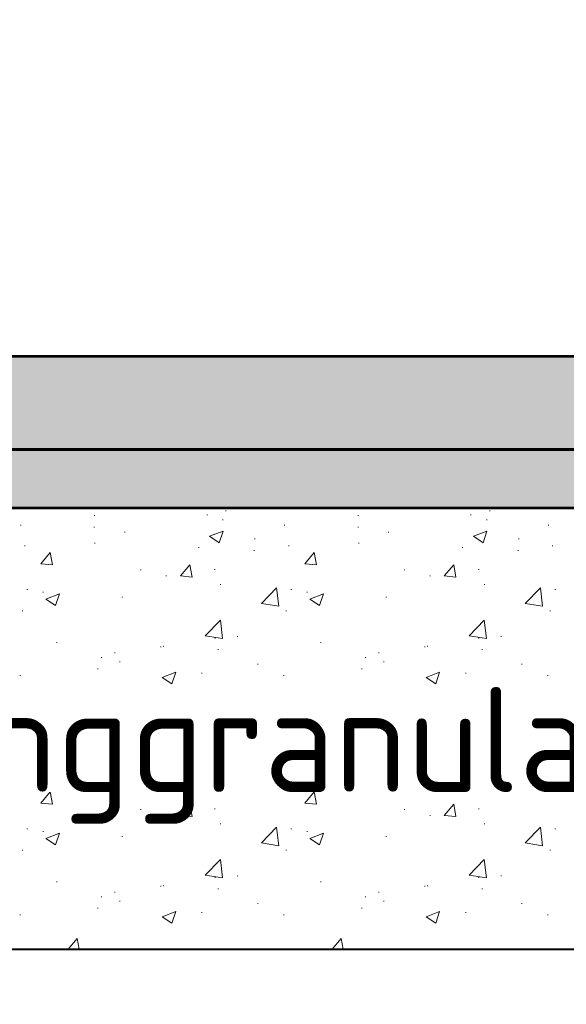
# Model space of a CAD drawing. Header units: metres. Extents: x 162359 to 162848, y 502589 to 502892.
# Tile 37 of 49: x 162842.519 to 162842.987, y 502692.028 to 502692.872. Entities that reach past the tile are written whole.
import ezdxf

# ---------------------------------------------------------------- set-up
doc = ezdxf.new("R2010")
doc.units = ezdxf.units.M
for name, color, linetype, lineweight in [('N-WE-GW-GROND_ZAND_CUNETZAND-GD', 7, 'Continuous', 53), ('N-WE-GW-GROND_ZAND_STRAATLAAG_BREKERZAND-AD', 7, 'Continuous', 13), ('N-WE-VH-VERHARDING-GD', 8, 'Continuous', 53), ('N-WE-VH-VERHARDING_FUNDERING-AD', 7, 'Continuous', 13), ('N-WE-VH-VERHARDING_FUNDERING-GD', 7, 'Continuous', 40), ('X-XX-AL-DETAIL1-GD', 7, 'Continuous', 25), ('X-XX-AL-M', 7, 'Continuous', 18), ('X-XX-AL-T18', 10, 'Continuous', 18)]:
    doc.layers.add(name, color=color, linetype=linetype, lineweight=lineweight)
doc.styles.add('NLCS-ISO-M50-T18', font='NLCS-ISO.ttf', dxfattribs={"height": 0.09})
doc.styles.add('NLCS-ISO-T18', font='NLCS-ISO.ttf', dxfattribs={"height": 0.0018})
doc.dimstyles.new('NLCS-M50-T18-PIJL_L2_H2', dxfattribs={"dimscale": 0.05, "dimtxt": 2.5, "dimasz": 1.8, "dimexe": 2, "dimexo": 2, "dimgap": 0.7, "dimtad": 1, "dimzin": 0, "dimdsep": 46, "dimtxsty": 'NLCS-ISO-M50-T18', "dimcen": 0, "dimdle": 2, "dimclrd": 256, "dimclre": 256, "dimclrt": 10, "dimazin": 0, "dimtfac": 1, "dimtdec": 3, "dimtofl": 0, "dimtmove": 0, "dimatfit": 3, "dimfxl": 2, "dimfxlon": 1, "dimtfillclr": 256, "dimtolj": 1, "dimtzin": 0, "dimlwd": -1, "dimlwe": -1, "dimarcsym": 0})

# ---------------------------------------------------------------- blocks, each defined once
blk = doc.blocks.new('*D420')
at = {"layer": 'X-XX-AL-M', "transparency": 16777216}
for p, q in [((162842.19783, 502691.79841), (162842.19783, 502691.59841)), ((162843.19783, 502691.79841), (162843.19783, 502691.59841)), ((162842.28783, 502691.69841), (162843.10783, 502691.69841))]:
    blk.add_line(p, q, dxfattribs=at)
for points in [[(162842.28783, 502691.71341), (162842.28783, 502691.68341), (162842.19783, 502691.69841)], [(162843.10783, 502691.71341), (162843.10783, 502691.68341), (162843.19783, 502691.69841)]]:
    blk.add_solid(points, dxfattribs=at)
at = {"layer": 'X-XX-AL-M', "color": 10, "transparency": 16777216, "insert": (162842.69783, 502691.77841), "char_height": 0.09, "attachment_point": 5, "style": 'NLCS-ISO-M50-T18'}
blk.add_mtext('\\A1;\\C7;variabel', dxfattribs=at)
blk = doc.blocks.new('*D421')
at = {"layer": 'X-XX-AL-M', "transparency": 16777216}
for p, q in [((162842.19783, 502692.8791), (162842.19783, 502693.0791)), ((162843.19783, 502692.8791), (162843.19783, 502693.0791)), ((162842.28783, 502692.9791), (162843.10783, 502692.9791))]:
    blk.add_line(p, q, dxfattribs=at)
for points in [[(162842.28783, 502692.9941), (162842.28783, 502692.9641), (162842.19783, 502692.9791)], [(162843.10783, 502692.9941), (162843.10783, 502692.9641), (162843.19783, 502692.9791)]]:
    blk.add_solid(points, dxfattribs=at)
at = {"layer": 'X-XX-AL-M', "color": 10, "transparency": 16777216, "insert": (162842.69783, 502693.0726), "char_height": 0.09, "attachment_point": 5, "style": 'NLCS-ISO-M50-T18'}
blk.add_mtext('\\A1;{\\C7;plateau}', dxfattribs=at)

msp = doc.modelspace()

# ---------------------------------------------------------------- hatches: boundary and pattern name
at = {"layer": 'N-WE-GW-GROND_ZAND_STRAATLAAG_BREKERZAND-AD', "ltscale": 35}
h = msp.add_hatch(dxfattribs=at)
h.set_pattern_fill('AGW-GROND_ZAND_FUNDERINGSZAND', color=256, scale=0.001, angle=-42.50804, style=0, pattern_type=2)
h.set_pattern_definition([(90, (162844.419682, 502692.800399), (0.01200375, -0.0125005), [2.5e-07, -0.01250025]), (90, (162844.420786, 502692.802312), (0.01200375, -0.0125005), [2.5e-07, -0.01250025]), (90, (162844.427384, 502692.801112), (0.01200375, -0.0125005), [2.5e-07, -0.01250025]), (90, (162844.426676, 502692.805002), (0.01200375, -0.0125005), [2.5e-07, -0.01250025]), (90, (162844.424553, 502692.805911), (0.01200375, -0.0125005), [2.5e-07, -0.01250025]), (90, (162844.423391, 502692.805911), (0.01200375, -0.0125005), [2.5e-07, -0.01250025]), (90, (162844.422683, 502692.807224), (0.01200375, -0.0125005), [2.5e-07, -0.01250025]), (90, (162844.422683, 502692.80783), (0.01200375, -0.0125005), [2.5e-07, -0.01250025]), (90, (162844.424351, 502692.808689), (0.01200375, -0.0125005), [2.5e-07, -0.01250025]), (90, (162844.425463, 502692.809447), (0.01200375, -0.0125005), [2.5e-07, -0.01250025]), (90, (162844.426272, 502692.80879), (0.01200375, -0.0125005), [2.5e-07, -0.01250025]), (90, (162844.42516, 502692.805153), (0.01200375, -0.0125005), [2.5e-07, -0.01250025]), (90, (162844.422936, 502692.803234), (0.01200375, -0.0125005), [2.5e-07, -0.01250025]), (90, (162844.422936, 502692.802476), (0.01200375, -0.0125005), [2.5e-07, -0.01250025]), (90, (162844.423644, 502692.800961), (0.01200375, -0.0125005), [2.5e-07, -0.01250025]), (90, (162844.42521, 502692.801769), (0.01200375, -0.0125005), [2.5e-07, -0.01250025]), (90, (162844.425868, 502692.800001), (0.01200375, -0.0125005), [2.5e-07, -0.01250025]), (90, (162844.427754, 502692.800001), (0.01200375, -0.0125005), [2.5e-07, -0.01250025]), (90, (162844.428395, 502692.802123), (0.01200375, -0.0125005), [2.5e-07, -0.01250025]), (90, (162844.428395, 502692.804339), (0.01200375, -0.0125005), [2.5e-07, -0.01250025]), (90, (162844.427535, 502692.807022), (0.01200375, -0.0125005), [2.5e-07, -0.01250025]), (90, (162844.428395, 502692.807679), (0.01200375, -0.0125005), [2.5e-07, -0.01250025]), (90, (162844.429254, 502692.808588), (0.01200375, -0.0125005), [2.5e-07, -0.01250025]), (90, (162844.42799, 502692.810356), (0.01200375, -0.0125005), [2.5e-07, -0.01250025]), (90, (162844.424907, 502692.806669), (0.01200375, -0.0125005), [2.5e-07, -0.01250025]), (90, (162844.424907, 502692.80384), (0.01200375, -0.0125005), [2.5e-07, -0.01250025]), (90, (162844.426626, 502692.803082), (0.01200375, -0.0125005), [2.5e-07, -0.01250025]), (90, (162844.429254, 502692.800607), (0.01200375, -0.0125005), [2.5e-07, -0.01250025]), (90, (162844.429254, 502692.802931), (0.01200375, -0.0125005), [2.5e-07, -0.01250025]), (90, (162844.430366, 502692.806762), (0.01200375, -0.0125005), [2.5e-07, -0.01250025]), (90, (162844.430366, 502692.809887), (0.01200375, -0.0125005), [2.5e-07, -0.01250025]), (90, (162844.420156, 502692.809887), (0.01200375, -0.0125005), [2.5e-07, -0.01250025]), (90, (162844.419246, 502692.806719), (0.01200375, -0.0125005), [2.5e-07, -0.01250025]), (90, (162844.420004, 502692.80485), (0.01200375, -0.0125005), [2.5e-07, -0.01250025]), (90, (162844.418791, 502692.803688), (0.01200375, -0.0125005), [2.5e-07, -0.01250025]), (90, (162844.42147, 502692.800708), (0.01200375, -0.0125005), [2.5e-07, -0.01250025]), (90, (162844.420991, 502692.79895), (0.01200375, -0.0125005), [2.5e-07, -0.01250025]), (90, (162844.418575, 502692.799314), (0.01200375, -0.0125005), [2.5e-07, -0.01250025]), (90, (162844.421319, 502692.809898), (0.01200375, -0.0125005), [2.5e-07, -0.01250025]), (90, (162844.42441, 502692.809898), (0.01200375, -0.0125005), [2.5e-07, -0.01250025]), (90, (162844.425565, 502692.810909), (0.01200375, -0.0125005), [2.5e-07, -0.01250025]), (90, (162844.420944, 502692.805771), (0.01200375, -0.0125005), [2.5e-07, -0.01250025]), (90, (162844.422157, 502692.804327), (0.01200375, -0.0125005), [2.5e-07, -0.01250025]), (90, (162844.42051, 502692.803721), (0.01200375, -0.0125005), [2.5e-07, -0.01250025]), (90, (162844.428511, 502692.805713), (0.01200375, -0.0125005), [2.5e-07, -0.01250025]), (90, (162844.429724, 502692.804558), (0.01200375, -0.0125005), [2.5e-07, -0.01250025]), (90, (162844.427211, 502692.803952), (0.01200375, -0.0125005), [2.5e-07, -0.01250025]), (90, (162844.427211, 502692.80883), (0.01200375, -0.0125005), [2.5e-07, -0.01250025]), (90, (162844.425796, 502692.806088), (0.01200375, -0.0125005), [2.5e-07, -0.01250025]), (90, (162844.430042, 502692.799738), (0.01200375, -0.0125005), [2.5e-07, -0.01250025]), (90, (162844.430366, 502692.79895), (0.01200375, -0.0125005), [2.5e-07, -0.01250025]), (90, (162844.428803, 502692.81145), (0.01200375, -0.0125005), [2.5e-07, -0.01250025]), (90, (162844.422553, 502692.81145), (0.01200375, -0.0125005), [2.5e-07, -0.01250025]), (90, (162844.421233, 502692.799623), (0.01200375, -0.0125005), [2.5e-07, -0.01250025]), (90, (162844.418633, 502692.810504), (0.01200375, -0.0125005), [2.5e-07, -0.01250025]), (90, (162844.428944, 502692.810014), (0.01200375, -0.0125005), [2.5e-07, -0.01250025]), (90, (162844.420944, 502692.807705), (0.01200375, -0.0125005), [2.5e-07, -0.01250025]), (90, (162844.41976, 502692.809234), (0.01200375, -0.0125005), [2.5e-07, -0.01250025]), (90, (162844.42363, 502692.804818), (0.01200375, -0.0125005), [2.5e-07, -0.01250025]), (90, (162844.423052, 502692.799882), (0.01200375, -0.0125005), [2.5e-07, -0.01250025]), (90, (162844.429897, 502692.801816), (0.01200375, -0.0125005), [2.5e-07, -0.01250025]), (90, (162844.428713, 502692.80349), (0.01200375, -0.0125005), [2.5e-07, -0.01250025]), (90, (162844.429088, 502692.80681), (0.01200375, -0.0125005), [2.5e-07, -0.01250025]), (90, (162844.429753, 502692.808109), (0.01200375, -0.0125005), [2.5e-07, -0.01250025]), (90, (162844.425392, 502692.808109), (0.01200375, -0.0125005), [2.5e-07, -0.01250025]), (90, (162844.42698, 502692.805828), (0.01200375, -0.0125005), [2.5e-07, -0.01250025]), (90, (162844.424525, 502692.802942), (0.01200375, -0.0125005), [2.5e-07, -0.01250025]), (90, (162844.424525, 502692.801095), (0.01200375, -0.0125005), [2.5e-07, -0.01250025]), (90, (162844.425854, 502692.801095), (0.01200375, -0.0125005), [2.5e-07, -0.01250025]), (90, (162844.426431, 502692.800402), (0.01200375, -0.0125005), [2.5e-07, -0.01250025]), (90, (162844.422474, 502692.809638), (0.01200375, -0.0125005), [2.5e-07, -0.01250025]), (90, (162844.423254, 502692.810476), (0.01200375, -0.0125005), [2.5e-07, -0.01250025]), (90, (162844.420164, 502692.810476), (0.01200375, -0.0125005), [2.5e-07, -0.01250025]), (90, (162844.419731, 502692.808109), (0.01200375, -0.0125005), [2.5e-07, -0.01250025]), (90, (162844.419731, 502692.806435), (0.01200375, -0.0125005), [2.5e-07, -0.01250025]), (90, (162844.419009, 502692.805078), (0.01200375, -0.0125005), [2.5e-07, -0.01250025]), (90, (162844.419817, 502692.80222), (0.01200375, -0.0125005), [2.5e-07, -0.01250025]), (90, (162844.418691, 502692.801066), (0.01200375, -0.0125005), [2.5e-07, -0.01250025]), (90, (162844.418691, 502692.802679), (0.01200375, -0.0125005), [2.5e-07, -0.01250025]), (90, (162844.426316, 502692.807647), (0.01200375, -0.0125005), [2.5e-07, -0.01250025]), (90, (162844.423659, 502692.807647), (0.01200375, -0.0125005), [2.5e-07, -0.01250025]), (90, (162844.421955, 502692.801528), (0.01200375, -0.0125005), [2.5e-07, -0.01250025]), (90, (162844.421637, 502692.806377), (0.01200375, -0.0125005), [2.5e-07, -0.01250025]), (90, (162844.426633, 502692.810187), (0.01200375, -0.0125005), [2.5e-07, -0.01250025]), (90, (162844.426633, 502692.801759), (0.01200375, -0.0125005), [2.5e-07, -0.01250025]), (90, (162844.43033, 502692.803801), (0.01200375, -0.0125005), [2.5e-07, -0.01250025]), (90, (162844.430578, 502692.800893), (0.01200375, -0.0125005), [2.5e-07, -0.01250025])])
h.paths.add_polyline_path([(162846.24783, 502692.37356), (162844.2466, 502692.37356), (162844.13789, 502692.37563), (162844.02919, 502692.38184), (162843.92051, 502692.39012), (162843.50051, 502692.43812), (162843.39919, 502692.44584), (162843.29789, 502692.45163), (162843.1966, 502692.45356), (162842.19907, 502692.45356), (162842.09778, 502692.45163), (162841.99648, 502692.44584), (162841.89516, 502692.43812), (162841.47516, 502692.39012), (162841.36648, 502692.38184), (162841.25778, 502692.37563), (162841.14907, 502692.37356), (162839.14783, 502692.37356), (162839.14783, 502692.42356), (162841.1486, 502692.42356), (162841.25588, 502692.4256), (162841.36316, 502692.43173), (162841.47042, 502692.43991), (162841.89042, 502692.48791), (162841.99316, 502692.49573), (162842.09588, 502692.5016), (162842.1986, 502692.50356), (162843.19707, 502692.50356), (162843.29979, 502692.5016), (162843.40251, 502692.49573), (162843.50525, 502692.48791), (162843.92525, 502692.43991), (162844.03251, 502692.43173), (162844.13979, 502692.4256), (162844.24707, 502692.42356), (162846.24783, 502692.42356)])
at = {"layer": 'N-WE-VH-VERHARDING-GD', "lineweight": 53, "ltscale": 7, "true_color": 0xcb6c6c}
msp.add_hatch(color=13, dxfattribs=at).paths.add_polyline_path([(162842.19783, 502692.58356), (162842.19783, 502692.50356), (162843.19783, 502692.50356), (162843.19783, 502692.58356)])

# ---------------------------------------------------------------- linework, layer by layer
at = {"layer": 'N-WE-GW-GROND_ZAND_CUNETZAND-GD', "ltscale": 7, "flags": 128}
for points in [[(162839.14783, 502692.42356), (162841.1486, 502692.42356), (162841.25588, 502692.4256), (162841.36316, 502692.43173), (162841.47042, 502692.43991), (162841.89042, 502692.48791), (162841.99316, 502692.49573), (162842.09588, 502692.5016), (162842.1986, 502692.50356), (162843.19707, 502692.50356), (162843.29979, 502692.5016), (162843.40251, 502692.49573), (162843.50525, 502692.48791), (162843.92525, 502692.43991), (162844.03251, 502692.43173), (162844.13979, 502692.4256), (162844.24707, 502692.42356), (162846.24783, 502692.42356)], [(162839.14783, 502692.37356), (162841.14907, 502692.37356), (162841.25778, 502692.37563), (162841.36648, 502692.38184), (162841.47516, 502692.39012), (162841.89516, 502692.43812), (162841.99648, 502692.44584), (162842.09778, 502692.45163), (162842.19907, 502692.45356), (162843.1966, 502692.45356), (162843.29789, 502692.45163), (162843.39919, 502692.44584), (162843.50051, 502692.43812), (162843.92051, 502692.39012), (162844.02919, 502692.38184), (162844.13789, 502692.37563), (162844.2466, 502692.37356), (162846.24783, 502692.37356)]]:
    msp.add_lwpolyline(points, dxfattribs=at)
at = {"layer": 'N-WE-GW-GROND_ZAND_STRAATLAAG_BREKERZAND-AD', "ltscale": 35, "flags": 128}
for points in [[(162839.14783, 502692.42356), (162841.1486, 502692.42356), (162841.25588, 502692.4256), (162841.36316, 502692.43173), (162841.47042, 502692.43991), (162841.89042, 502692.48791), (162841.99316, 502692.49573), (162842.09588, 502692.5016), (162842.1986, 502692.50356), (162843.19707, 502692.50356), (162843.29979, 502692.5016), (162843.40251, 502692.49573), (162843.50525, 502692.48791), (162843.92525, 502692.43991), (162844.03251, 502692.43173), (162844.13979, 502692.4256), (162844.24707, 502692.42356), (162846.24783, 502692.42356)], [(162846.24783, 502692.37356), (162844.2466, 502692.37356), (162844.13789, 502692.37563), (162844.02919, 502692.38184), (162843.92051, 502692.39012), (162843.50051, 502692.43812), (162843.39919, 502692.44584), (162843.29789, 502692.45163), (162843.1966, 502692.45356), (162842.19907, 502692.45356), (162842.09778, 502692.45163), (162841.99648, 502692.44584), (162841.89516, 502692.43812), (162841.47516, 502692.39012), (162841.36648, 502692.38184), (162841.25778, 502692.37563), (162841.14907, 502692.37356), (162839.14783, 502692.37356)]]:
    msp.add_lwpolyline(points, dxfattribs=at)
at = {"layer": 'N-WE-VH-VERHARDING-GD', "color": 254, "lineweight": 53, "ltscale": 7, "flags": 128}
msp.add_lwpolyline([(162843.19707, 502692.50356), (162842.1986, 502692.50356), (162842.09588, 502692.5016), (162841.99316, 502692.49573), (162841.89042, 502692.48791), (162841.47042, 502692.43991), (162841.36316, 502692.43173), (162841.25588, 502692.4256), (162841.1486, 502692.42356), (162841.14783, 502692.50356), (162841.25283, 502692.50556), (162841.35783, 502692.51156), (162841.46283, 502692.51956), (162841.88283, 502692.56756), (162841.98783, 502692.57556), (162842.09283, 502692.58156), (162842.19783, 502692.58356), (162843.19783, 502692.58356), (162843.19783, 502692.50354)], close=True, dxfattribs=at)
at = {"layer": 'N-WE-VH-VERHARDING_FUNDERING-AD'}
for p, q in [((162842.5827, 502692.44717), (162842.5832, 502692.44717)), ((162842.58295, 502692.44742), (162842.58295, 502692.44692)), ((162842.67915, 502692.44767), (162842.67965, 502692.44767)), ((162842.6794, 502692.44792), (162842.6794, 502692.44742)), ((162842.69536, 502692.45107), (162842.69586, 502692.45107)), ((162842.69561, 502692.45132), (162842.69561, 502692.45082)), ((162842.8087, 502692.44717), (162842.8092, 502692.44717)), ((162842.80895, 502692.44742), (162842.80895, 502692.44692)), ((162842.90516, 502692.44767), (162842.90566, 502692.44767)), ((162842.90541, 502692.44792), (162842.90541, 502692.44742)), ((162842.92137, 502692.45107), (162842.92187, 502692.45107)), ((162842.92162, 502692.45132), (162842.92162, 502692.45082)), ((162842.51957, 502692.43886), (162842.52007, 502692.43886)), ((162842.51982, 502692.43911), (162842.51982, 502692.43861)), ((162842.58269, 502692.43727), (162842.58269, 502692.43677)), ((162842.69281, 502692.44342), (162842.69331, 502692.44342)), ((162842.69306, 502692.44367), (162842.69306, 502692.44317)), ((162842.74558, 502692.43886), (162842.74608, 502692.43886)), ((162842.74583, 502692.43911), (162842.74583, 502692.43861)), ((162842.8087, 502692.43727), (162842.8087, 502692.43677)), ((162842.91881, 502692.44342), (162842.91931, 502692.44342)), ((162842.91906, 502692.44367), (162842.91906, 502692.44317)), ((162842.97159, 502692.43886), (162842.97209, 502692.43886)), ((162842.97184, 502692.43911), (162842.97184, 502692.43861)), ((162842.58244, 502692.43702), (162842.58294, 502692.43702)), ((162842.60862, 502692.43275), (162842.60912, 502692.43275)), ((162842.60887, 502692.433), (162842.60887, 502692.4325)), ((162842.68149, 502692.42929), (162842.69316, 502692.43377)), ((162842.68149, 502692.42929), (162842.68978, 502692.4237)), ((162842.68978, 502692.4237), (162842.69316, 502692.43377)), ((162842.80845, 502692.43702), (162842.80895, 502692.43702)), ((162842.83463, 502692.43275), (162842.83513, 502692.43275)), ((162842.83488, 502692.433), (162842.83488, 502692.4325)), ((162842.90749, 502692.42929), (162842.91916, 502692.43377)), ((162842.90749, 502692.42929), (162842.91578, 502692.4237)), ((162842.91578, 502692.4237), (162842.91916, 502692.43377)), ((162842.52305, 502692.42102), (162842.52355, 502692.42102)), ((162842.5233, 502692.42127), (162842.5233, 502692.42077)), ((162842.58304, 502692.42345), (162842.58354, 502692.42345)), ((162842.58329, 502692.4237), (162842.58329, 502692.4232)), ((162842.72008, 502692.42721), (162842.72058, 502692.42721)), ((162842.72033, 502692.42746), (162842.72033, 502692.42696)), ((162842.74906, 502692.42102), (162842.74956, 502692.42102)), ((162842.74931, 502692.42127), (162842.74931, 502692.42077)), ((162842.80905, 502692.42345), (162842.80955, 502692.42345)), ((162842.8093, 502692.4237), (162842.8093, 502692.4232)), ((162842.94609, 502692.42721), (162842.94659, 502692.42721)), ((162842.94634, 502692.42746), (162842.94634, 502692.42696)), ((162842.97507, 502692.42102), (162842.97557, 502692.42102)), ((162842.97532, 502692.42127), (162842.97532, 502692.42077)), ((162842.53703, 502692.40574), (162842.54507, 502692.41531)), ((162842.54699, 502692.40486), (162842.54507, 502692.41531)), ((162842.67201, 502692.41969), (162842.67251, 502692.41969)), ((162842.67226, 502692.41994), (162842.67226, 502692.41944)), ((162842.71958, 502692.41711), (162842.72008, 502692.41711)), ((162842.71983, 502692.41736), (162842.71983, 502692.41686)), ((162842.76304, 502692.40574), (162842.77107, 502692.41531)), ((162842.773, 502692.40486), (162842.77107, 502692.41531)), ((162842.89802, 502692.41969), (162842.89852, 502692.41969)), ((162842.89827, 502692.41994), (162842.89827, 502692.41944)), ((162842.94559, 502692.41711), (162842.94609, 502692.41711)), ((162842.94584, 502692.41736), (162842.94584, 502692.41686)), ((162842.53703, 502692.40574), (162842.54699, 502692.40486)), ((162842.65657, 502692.39528), (162842.66461, 502692.40485)), ((162842.66653, 502692.39441), (162842.66461, 502692.40485)), ((162842.76304, 502692.40574), (162842.773, 502692.40486)), ((162842.88258, 502692.39528), (162842.89062, 502692.40485)), ((162842.89254, 502692.39441), (162842.89062, 502692.40485)), ((162842.62238, 502692.40043), (162842.62288, 502692.40043)), ((162842.62263, 502692.40068), (162842.62263, 502692.40018)), ((162842.64411, 502692.3953), (162842.64461, 502692.3953)), ((162842.64436, 502692.39555), (162842.64436, 502692.39505)), ((162842.65657, 502692.39528), (162842.66653, 502692.39441)), ((162842.68583, 502692.40079), (162842.68633, 502692.40079)), ((162842.68608, 502692.40104), (162842.68608, 502692.40054)), ((162842.84839, 502692.40043), (162842.84889, 502692.40043)), ((162842.84864, 502692.40068), (162842.84864, 502692.40018)), ((162842.87012, 502692.3953), (162842.87062, 502692.3953)), ((162842.87037, 502692.39555), (162842.87037, 502692.39505)), ((162842.88258, 502692.39528), (162842.89254, 502692.39441)), ((162842.91184, 502692.40079), (162842.91234, 502692.40079)), ((162842.91209, 502692.40104), (162842.91209, 502692.40054)), ((162842.69078, 502692.38794), (162842.69128, 502692.38794)), ((162842.69103, 502692.38819), (162842.69103, 502692.38769)), ((162842.91679, 502692.38794), (162842.91729, 502692.38794)), ((162842.91704, 502692.38819), (162842.91704, 502692.38769)), ((162842.52518, 502692.38374), (162842.52568, 502692.38374)), ((162842.52543, 502692.38399), (162842.52543, 502692.38349)), ((162842.53885, 502692.38144), (162842.53935, 502692.38144)), ((162842.5391, 502692.38169), (162842.5391, 502692.38119)), ((162842.54145, 502692.37554), (162842.55312, 502692.38002)), ((162842.54974, 502692.36994), (162842.55312, 502692.38002)), ((162842.72598, 502692.37161), (162842.73896, 502692.38514)), ((162842.7408, 502692.36931), (162842.73896, 502692.38514)), ((162842.75119, 502692.38374), (162842.75169, 502692.38374)), ((162842.75144, 502692.38399), (162842.75144, 502692.38349)), ((162842.76486, 502692.38144), (162842.76536, 502692.38144)), ((162842.76511, 502692.38169), (162842.76511, 502692.38119)), ((162842.76746, 502692.37554), (162842.77913, 502692.38002)), ((162842.77575, 502692.36994), (162842.77913, 502692.38002)), ((162842.95199, 502692.37161), (162842.96497, 502692.38514)), ((162842.96681, 502692.36931), (162842.96497, 502692.38514)), ((162842.9772, 502692.38374), (162842.9777, 502692.38374)), ((162842.97745, 502692.38399), (162842.97745, 502692.38349)), ((162842.54145, 502692.37554), (162842.54974, 502692.36994)), ((162842.60659, 502692.37727), (162842.60709, 502692.37727)), ((162842.60684, 502692.37752), (162842.60684, 502692.37702)), ((162842.72598, 502692.37161), (162842.7408, 502692.36931)), ((162842.76746, 502692.37554), (162842.77575, 502692.36994)), ((162842.8326, 502692.37727), (162842.8331, 502692.37727)), ((162842.83285, 502692.37752), (162842.83285, 502692.37702)), ((162842.95199, 502692.37161), (162842.96681, 502692.36931)), ((162842.52102, 502692.36554), (162842.52152, 502692.36554)), ((162842.52127, 502692.36579), (162842.52127, 502692.36529)), ((162842.74703, 502692.36554), (162842.74753, 502692.36554)), ((162842.74728, 502692.36579), (162842.74728, 502692.36529)), ((162842.97304, 502692.36554), (162842.97354, 502692.36554)), ((162842.97329, 502692.36579), (162842.97329, 502692.36529)), ((162842.67784, 502692.34402), (162842.69082, 502692.35755)), ((162842.69267, 502692.34172), (162842.69082, 502692.35755)), ((162842.90385, 502692.34402), (162842.91683, 502692.35755)), ((162842.91867, 502692.34172), (162842.91683, 502692.35755)), ((162842.55058, 502692.33829), (162842.55108, 502692.33829)), ((162842.55083, 502692.33854), (162842.55083, 502692.33804)), ((162842.67784, 502692.34402), (162842.69267, 502692.34172)), ((162842.68603, 502692.3421), (162842.68653, 502692.3421)), ((162842.68628, 502692.34235), (162842.68628, 502692.34185)), ((162842.70511, 502692.34336), (162842.70561, 502692.34336)), ((162842.70536, 502692.34361), (162842.70536, 502692.34311)), ((162842.77659, 502692.33829), (162842.77709, 502692.33829)), ((162842.77684, 502692.33854), (162842.77684, 502692.33804)), ((162842.90385, 502692.34402), (162842.91867, 502692.34172)), ((162842.91204, 502692.3421), (162842.91254, 502692.3421)), ((162842.91229, 502692.34235), (162842.91229, 502692.34185)), ((162842.93112, 502692.34336), (162842.93162, 502692.34336)), ((162842.93137, 502692.34361), (162842.93137, 502692.34311)), ((162842.60026, 502692.32956), (162842.60076, 502692.32956)), ((162842.60051, 502692.32981), (162842.60051, 502692.32931)), ((162842.63955, 502692.33453), (162842.64005, 502692.33453)), ((162842.6398, 502692.33478), (162842.6398, 502692.33428)), ((162842.64199, 502692.33505), (162842.64249, 502692.33505)), ((162842.64224, 502692.3353), (162842.64224, 502692.3348)), ((162842.68875, 502692.33246), (162842.68925, 502692.33246)), ((162842.689, 502692.33271), (162842.689, 502692.33221)), ((162842.82627, 502692.32956), (162842.82677, 502692.32956)), ((162842.82652, 502692.32981), (162842.82652, 502692.32931)), ((162842.86556, 502692.33453), (162842.86606, 502692.33453)), ((162842.86581, 502692.33478), (162842.86581, 502692.33428)), ((162842.868, 502692.33505), (162842.8685, 502692.33505)), ((162842.86825, 502692.3353), (162842.86825, 502692.3348)), ((162842.91476, 502692.33246), (162842.91526, 502692.33246)), ((162842.91501, 502692.33271), (162842.91501, 502692.33221)), ((162842.58883, 502692.32542), (162842.58933, 502692.32542)), ((162842.58908, 502692.32567), (162842.58908, 502692.32517)), ((162842.60457, 502692.32179), (162842.60507, 502692.32179)), ((162842.60482, 502692.32204), (162842.60482, 502692.32154)), ((162842.72276, 502692.31966), (162842.72326, 502692.31966)), ((162842.72301, 502692.31991), (162842.72301, 502692.31941)), ((162842.81484, 502692.32542), (162842.81534, 502692.32542)), ((162842.81509, 502692.32567), (162842.81509, 502692.32517)), ((162842.83058, 502692.32179), (162842.83108, 502692.32179)), ((162842.83083, 502692.32204), (162842.83083, 502692.32154)), ((162842.94877, 502692.31966), (162842.94927, 502692.31966)), ((162842.94902, 502692.31991), (162842.94902, 502692.31941)), ((162842.58572, 502692.3159), (162842.58622, 502692.3159)), ((162842.58597, 502692.31615), (162842.58597, 502692.31565)), ((162842.64093, 502692.30843), (162842.6526, 502692.31291)), ((162842.64922, 502692.30284), (162842.6526, 502692.31291)), ((162842.67469, 502692.31214), (162842.67519, 502692.31214)), ((162842.67494, 502692.31239), (162842.67494, 502692.31189)), ((162842.81173, 502692.3159), (162842.81223, 502692.3159)), ((162842.81198, 502692.31615), (162842.81198, 502692.31565)), ((162842.86694, 502692.30843), (162842.87861, 502692.31291)), ((162842.87523, 502692.30284), (162842.87861, 502692.31291)), ((162842.9007, 502692.31214), (162842.9012, 502692.31214)), ((162842.90095, 502692.31239), (162842.90095, 502692.31189)), ((162842.519, 502692.31005), (162842.5195, 502692.31005)), ((162842.51925, 502692.3103), (162842.51925, 502692.3098)), ((162842.64093, 502692.30843), (162842.64922, 502692.30284)), ((162842.745, 502692.31005), (162842.7455, 502692.31005)), ((162842.74525, 502692.3103), (162842.74525, 502692.3098)), ((162842.86694, 502692.30843), (162842.87523, 502692.30284)), ((162842.97101, 502692.31005), (162842.97151, 502692.31005)), ((162842.97126, 502692.3103), (162842.97126, 502692.3098)), ((162842.56016, 502692.28037), (162842.56819, 502692.28995)), ((162842.57012, 502692.2795), (162842.56819, 502692.28995)), ((162842.78616, 502692.28037), (162842.7942, 502692.28995)), ((162842.79613, 502692.2795), (162842.7942, 502692.28995)), ((162842.56016, 502692.28037), (162842.57012, 502692.2795)), ((162842.66126, 502692.27763), (162842.66176, 502692.27763)), ((162842.66151, 502692.27788), (162842.66151, 502692.27738)), ((162842.6797, 502692.26991), (162842.68773, 502692.27949)), ((162842.68673, 502692.27698), (162842.68723, 502692.27698)), ((162842.68698, 502692.27723), (162842.68698, 502692.27673)), ((162842.68966, 502692.26904), (162842.68773, 502692.27949)), ((162842.78616, 502692.28037), (162842.79613, 502692.2795)), ((162842.88727, 502692.27763), (162842.88777, 502692.27763)), ((162842.88752, 502692.27788), (162842.88752, 502692.27738)), ((162842.90571, 502692.26991), (162842.91374, 502692.27949)), ((162842.91273, 502692.27698), (162842.91323, 502692.27698)), ((162842.91298, 502692.27723), (162842.91298, 502692.27673)), ((162842.91567, 502692.26904), (162842.91374, 502692.27949)), ((162842.59814, 502692.26932), (162842.59864, 502692.26932)), ((162842.59839, 502692.26957), (162842.59839, 502692.26907)), ((162842.6797, 502692.26991), (162842.68966, 502692.26904)), ((162842.82415, 502692.26932), (162842.82465, 502692.26932)), ((162842.8244, 502692.26957), (162842.8244, 502692.26907)), ((162842.90571, 502692.26991), (162842.91567, 502692.26904)), ((162842.55642, 502692.26383), (162842.55692, 502692.26383)), ((162842.55667, 502692.26408), (162842.55667, 502692.26358)), ((162842.60254, 502692.26631), (162842.60304, 502692.26631)), ((162842.60279, 502692.26656), (162842.60279, 502692.26606)), ((162842.78243, 502692.26383), (162842.78293, 502692.26383)), ((162842.78268, 502692.26408), (162842.78268, 502692.26358)), ((162842.82855, 502692.26631), (162842.82905, 502692.26631)), ((162842.8288, 502692.26656), (162842.8288, 502692.26606)), ((162842.72691, 502692.25468), (162842.73858, 502692.25916)), ((162842.72691, 502692.25468), (162842.7352, 502692.24909)), ((162842.7352, 502692.24909), (162842.73858, 502692.25916)), ((162842.74298, 502692.25457), (162842.74348, 502692.25457)), ((162842.74323, 502692.25482), (162842.74323, 502692.25432)), ((162842.74343, 502692.25357), (162842.74393, 502692.25357)), ((162842.74368, 502692.25382), (162842.74368, 502692.25332)), ((162842.95292, 502692.25468), (162842.96458, 502692.25916)), ((162842.95292, 502692.25468), (162842.96121, 502692.24909)), ((162842.96121, 502692.24909), (162842.96458, 502692.25916)), ((162842.96899, 502692.25457), (162842.96949, 502692.25457)), ((162842.96924, 502692.25482), (162842.96924, 502692.25432)), ((162842.96944, 502692.25357), (162842.96994, 502692.25357)), ((162842.96969, 502692.25382), (162842.96969, 502692.25332)), ((162842.60639, 502692.24981), (162842.60689, 502692.24981)), ((162842.60664, 502692.25006), (162842.60664, 502692.24956)), ((162842.69536, 502692.24605), (162842.69586, 502692.24605)), ((162842.69561, 502692.2463), (162842.69561, 502692.2458)), ((162842.8324, 502692.24981), (162842.8329, 502692.24981)), ((162842.83265, 502692.25006), (162842.83265, 502692.24956)), ((162842.92137, 502692.24605), (162842.92187, 502692.24605)), ((162842.92162, 502692.2463), (162842.92162, 502692.2458)), ((162842.5827, 502692.24216), (162842.5832, 502692.24216)), ((162842.58295, 502692.24241), (162842.58295, 502692.24191)), ((162842.67915, 502692.24266), (162842.67965, 502692.24266)), ((162842.6794, 502692.24291), (162842.6794, 502692.24241)), ((162842.69281, 502692.23841), (162842.69331, 502692.23841)), ((162842.69306, 502692.23866), (162842.69306, 502692.23816)), ((162842.8087, 502692.24216), (162842.8092, 502692.24216)), ((162842.80895, 502692.24241), (162842.80895, 502692.24191)), ((162842.90516, 502692.24266), (162842.90566, 502692.24266)), ((162842.90541, 502692.24291), (162842.90541, 502692.24241)), ((162842.91881, 502692.23841), (162842.91931, 502692.23841)), ((162842.91906, 502692.23866), (162842.91906, 502692.23816)), ((162842.51957, 502692.23385), (162842.52007, 502692.23385)), ((162842.51982, 502692.2341), (162842.51982, 502692.2336)), ((162842.58244, 502692.23201), (162842.58294, 502692.23201)), ((162842.58269, 502692.23226), (162842.58269, 502692.23176)), ((162842.60862, 502692.22774), (162842.60912, 502692.22774)), ((162842.60887, 502692.22799), (162842.60887, 502692.22749)), ((162842.68149, 502692.22428), (162842.69316, 502692.22876)), ((162842.68978, 502692.21869), (162842.69316, 502692.22876)), ((162842.74558, 502692.23385), (162842.74608, 502692.23385)), ((162842.74583, 502692.2341), (162842.74583, 502692.2336)), ((162842.80845, 502692.23201), (162842.80895, 502692.23201)), ((162842.8087, 502692.23226), (162842.8087, 502692.23176)), ((162842.83463, 502692.22774), (162842.83513, 502692.22774)), ((162842.83488, 502692.22799), (162842.83488, 502692.22749)), ((162842.90749, 502692.22428), (162842.91916, 502692.22876)), ((162842.91578, 502692.21869), (162842.91916, 502692.22876)), ((162842.97159, 502692.23385), (162842.97209, 502692.23385)), ((162842.97184, 502692.2341), (162842.97184, 502692.2336)), ((162842.58304, 502692.21844), (162842.58354, 502692.21844)), ((162842.58329, 502692.21869), (162842.58329, 502692.21819)), ((162842.68149, 502692.22428), (162842.68978, 502692.21869)), ((162842.72008, 502692.2222), (162842.72058, 502692.2222)), ((162842.72033, 502692.22245), (162842.72033, 502692.22195)), ((162842.80905, 502692.21844), (162842.80955, 502692.21844)), ((162842.8093, 502692.21869), (162842.8093, 502692.21819)), ((162842.90749, 502692.22428), (162842.91578, 502692.21869)), ((162842.94609, 502692.2222), (162842.94659, 502692.2222)), ((162842.94634, 502692.22245), (162842.94634, 502692.22195)), ((162842.52305, 502692.216), (162842.52355, 502692.216)), ((162842.5233, 502692.21625), (162842.5233, 502692.21575)), ((162842.53703, 502692.20072), (162842.54507, 502692.2103)), ((162842.54699, 502692.19985), (162842.54507, 502692.2103)), ((162842.67201, 502692.21468), (162842.67251, 502692.21468)), ((162842.67226, 502692.21493), (162842.67226, 502692.21443)), ((162842.71958, 502692.2121), (162842.72008, 502692.2121)), ((162842.71983, 502692.21235), (162842.71983, 502692.21185)), ((162842.74906, 502692.216), (162842.74956, 502692.216)), ((162842.74931, 502692.21625), (162842.74931, 502692.21575)), ((162842.76304, 502692.20072), (162842.77107, 502692.2103)), ((162842.773, 502692.19985), (162842.77107, 502692.2103)), ((162842.89802, 502692.21468), (162842.89852, 502692.21468)), ((162842.89827, 502692.21493), (162842.89827, 502692.21443)), ((162842.94559, 502692.2121), (162842.94609, 502692.2121)), ((162842.94584, 502692.21235), (162842.94584, 502692.21185)), ((162842.97507, 502692.216), (162842.97557, 502692.216)), ((162842.97532, 502692.21625), (162842.97532, 502692.21575)), ((162842.53703, 502692.20072), (162842.54699, 502692.19985)), ((162842.62238, 502692.19542), (162842.62288, 502692.19542)), ((162842.62263, 502692.19567), (162842.62263, 502692.19517)), ((162842.65657, 502692.19026), (162842.66461, 502692.19984)), ((162842.66653, 502692.18939), (162842.66461, 502692.19984)), ((162842.68583, 502692.19578), (162842.68633, 502692.19578)), ((162842.68608, 502692.19603), (162842.68608, 502692.19553)), ((162842.76304, 502692.20072), (162842.773, 502692.19985)), ((162842.84839, 502692.19542), (162842.84889, 502692.19542)), ((162842.84864, 502692.19567), (162842.84864, 502692.19517)), ((162842.88258, 502692.19026), (162842.89062, 502692.19984)), ((162842.89254, 502692.18939), (162842.89062, 502692.19984)), ((162842.91184, 502692.19578), (162842.91234, 502692.19578)), ((162842.91209, 502692.19603), (162842.91209, 502692.19553)), ((162842.64411, 502692.19028), (162842.64461, 502692.19028)), ((162842.64436, 502692.19053), (162842.64436, 502692.19003)), ((162842.65657, 502692.19026), (162842.66653, 502692.18939)), ((162842.87012, 502692.19028), (162842.87062, 502692.19028)), ((162842.87037, 502692.19053), (162842.87037, 502692.19003)), ((162842.88258, 502692.19026), (162842.89254, 502692.18939)), ((162842.52518, 502692.17873), (162842.52568, 502692.17873)), ((162842.52543, 502692.17898), (162842.52543, 502692.17848)), ((162842.53885, 502692.17643), (162842.53935, 502692.17643)), ((162842.5391, 502692.17668), (162842.5391, 502692.17618)), ((162842.69078, 502692.18293), (162842.69128, 502692.18293)), ((162842.69103, 502692.18318), (162842.69103, 502692.18268)), ((162842.72598, 502692.1666), (162842.73896, 502692.18013)), ((162842.7408, 502692.1643), (162842.73896, 502692.18013)), ((162842.75119, 502692.17873), (162842.75169, 502692.17873)), ((162842.75144, 502692.17898), (162842.75144, 502692.17848)), ((162842.76486, 502692.17643), (162842.76536, 502692.17643)), ((162842.76511, 502692.17668), (162842.76511, 502692.17618)), ((162842.91679, 502692.18293), (162842.91729, 502692.18293)), ((162842.91704, 502692.18318), (162842.91704, 502692.18268)), ((162842.95199, 502692.1666), (162842.96497, 502692.18013)), ((162842.96681, 502692.1643), (162842.96497, 502692.18013)), ((162842.9772, 502692.17873), (162842.9777, 502692.17873)), ((162842.97745, 502692.17898), (162842.97745, 502692.17848)), ((162842.54145, 502692.17052), (162842.55312, 502692.175)), ((162842.54145, 502692.17052), (162842.54974, 502692.16493)), ((162842.54974, 502692.16493), (162842.55312, 502692.175)), ((162842.60659, 502692.17226), (162842.60709, 502692.17226)), ((162842.60684, 502692.17251), (162842.60684, 502692.17201)), ((162842.76746, 502692.17052), (162842.77913, 502692.175)), ((162842.76746, 502692.17052), (162842.77575, 502692.16493)), ((162842.77575, 502692.16493), (162842.77913, 502692.175)), ((162842.8326, 502692.17226), (162842.8331, 502692.17226)), ((162842.83285, 502692.17251), (162842.83285, 502692.17201)), ((162842.52102, 502692.16052), (162842.52152, 502692.16052)), ((162842.52127, 502692.16077), (162842.52127, 502692.16027)), ((162842.72598, 502692.1666), (162842.7408, 502692.1643)), ((162842.74703, 502692.16052), (162842.74753, 502692.16052)), ((162842.74728, 502692.16077), (162842.74728, 502692.16027)), ((162842.95199, 502692.1666), (162842.96681, 502692.1643)), ((162842.97304, 502692.16052), (162842.97354, 502692.16052)), ((162842.97329, 502692.16077), (162842.97329, 502692.16027)), ((162842.67784, 502692.13901), (162842.69082, 502692.15254)), ((162842.69267, 502692.13671), (162842.69082, 502692.15254)), ((162842.90385, 502692.13901), (162842.91683, 502692.15254)), ((162842.91867, 502692.13671), (162842.91683, 502692.15254)), ((162842.55083, 502692.13353), (162842.55083, 502692.13303)), ((162842.67784, 502692.13901), (162842.69267, 502692.13671)), ((162842.68603, 502692.13709), (162842.68653, 502692.13709)), ((162842.68628, 502692.13734), (162842.68628, 502692.13684)), ((162842.70511, 502692.13835), (162842.70561, 502692.13835)), ((162842.70536, 502692.1386), (162842.70536, 502692.1381)), ((162842.77684, 502692.13353), (162842.77684, 502692.13303)), ((162842.90385, 502692.13901), (162842.91867, 502692.13671)), ((162842.91204, 502692.13709), (162842.91254, 502692.13709)), ((162842.91229, 502692.13734), (162842.91229, 502692.13684)), ((162842.93112, 502692.13835), (162842.93162, 502692.13835)), ((162842.93137, 502692.1386), (162842.93137, 502692.1381)), ((162842.55058, 502692.13328), (162842.55108, 502692.13328)), ((162842.63955, 502692.12952), (162842.64005, 502692.12952)), ((162842.6398, 502692.12977), (162842.6398, 502692.12927)), ((162842.64199, 502692.13004), (162842.64249, 502692.13004)), ((162842.64224, 502692.13029), (162842.64224, 502692.12979)), ((162842.68875, 502692.12745), (162842.68925, 502692.12745)), ((162842.689, 502692.1277), (162842.689, 502692.1272)), ((162842.77659, 502692.13328), (162842.77709, 502692.13328)), ((162842.86556, 502692.12952), (162842.86606, 502692.12952)), ((162842.86581, 502692.12977), (162842.86581, 502692.12927)), ((162842.868, 502692.13004), (162842.8685, 502692.13004)), ((162842.86825, 502692.13029), (162842.86825, 502692.12979)), ((162842.91476, 502692.12745), (162842.91526, 502692.12745)), ((162842.91501, 502692.1277), (162842.91501, 502692.1272)), ((162842.58883, 502692.12041), (162842.58933, 502692.12041)), ((162842.58908, 502692.12066), (162842.58908, 502692.12016)), ((162842.60026, 502692.12455), (162842.60076, 502692.12455)), ((162842.60051, 502692.1248), (162842.60051, 502692.1243)), ((162842.60457, 502692.11678), (162842.60507, 502692.11678)), ((162842.60482, 502692.11703), (162842.60482, 502692.11653)), ((162842.81484, 502692.12041), (162842.81534, 502692.12041)), ((162842.81509, 502692.12066), (162842.81509, 502692.12016)), ((162842.82627, 502692.12455), (162842.82677, 502692.12455)), ((162842.82652, 502692.1248), (162842.82652, 502692.1243)), ((162842.83058, 502692.11678), (162842.83108, 502692.11678)), ((162842.83083, 502692.11703), (162842.83083, 502692.11653)), ((162842.58572, 502692.11089), (162842.58622, 502692.11089)), ((162842.58597, 502692.11114), (162842.58597, 502692.11064)), ((162842.72276, 502692.11465), (162842.72326, 502692.11465)), ((162842.72301, 502692.1149), (162842.72301, 502692.1144)), ((162842.81173, 502692.11089), (162842.81223, 502692.11089)), ((162842.81198, 502692.11114), (162842.81198, 502692.11064)), ((162842.94877, 502692.11465), (162842.94927, 502692.11465)), ((162842.94902, 502692.1149), (162842.94902, 502692.1144)), ((162842.519, 502692.10504), (162842.5195, 502692.10504)), ((162842.51925, 502692.10529), (162842.51925, 502692.10479)), ((162842.64093, 502692.10342), (162842.6526, 502692.1079)), ((162842.64093, 502692.10342), (162842.64922, 502692.09783)), ((162842.64922, 502692.09783), (162842.6526, 502692.1079)), ((162842.67469, 502692.10713), (162842.67519, 502692.10713)), ((162842.67494, 502692.10738), (162842.67494, 502692.10688)), ((162842.745, 502692.10504), (162842.7455, 502692.10504)), ((162842.74525, 502692.10529), (162842.74525, 502692.10479)), ((162842.86694, 502692.10342), (162842.87861, 502692.1079)), ((162842.86694, 502692.10342), (162842.87523, 502692.09783)), ((162842.87523, 502692.09783), (162842.87861, 502692.1079)), ((162842.9007, 502692.10713), (162842.9012, 502692.10713)), ((162842.90095, 502692.10738), (162842.90095, 502692.10688)), ((162842.97101, 502692.10504), (162842.97151, 502692.10504)), ((162842.97126, 502692.10529), (162842.97126, 502692.10479)), ((162842.5605, 502692.07577), (162842.56819, 502692.08493)), ((162842.56988, 502692.07577), (162842.56819, 502692.08493)), ((162842.78651, 502692.07577), (162842.7942, 502692.08493)), ((162842.79589, 502692.07577), (162842.7942, 502692.08493))]:
    msp.add_line(p, q, dxfattribs=at)
at = {"layer": 'N-WE-VH-VERHARDING_FUNDERING-GD', "ltscale": 7, "flags": 128}
msp.add_lwpolyline([(162839.14783, 502692.42356), (162839.14783, 502692.07356), (162841.15145, 502692.07356), (162841.2673, 502692.07577), (162844.12837, 502692.07577), (162844.24422, 502692.07356), (162846.24783, 502692.07356), (162846.24783, 502692.42356)], dxfattribs=at)
at = {"layer": 'X-XX-AL-DETAIL1-GD', "lineweight": -2, "ltscale": 7, "flags": 128}
msp.add_lwpolyline([(162839.14783, 502692.50356), (162841.14783, 502692.50356), (162841.25283, 502692.50556), (162841.35783, 502692.51156), (162841.46283, 502692.51956), (162841.56783, 502692.53156), (162841.67283, 502692.54356), (162841.77783, 502692.55556), (162841.88283, 502692.56756), (162841.98783, 502692.57556), (162842.09283, 502692.58156), (162842.19783, 502692.58356), (162843.19783, 502692.58356), (162843.30283, 502692.58156), (162843.40783, 502692.57556), (162843.51283, 502692.56756), (162843.61783, 502692.55556), (162843.72283, 502692.54356), (162843.82783, 502692.53156), (162843.93283, 502692.51956), (162844.03783, 502692.51156), (162844.14283, 502692.50556), (162844.24783, 502692.50356), (162846.24783, 502692.50356)], dxfattribs=at)

# ---------------------------------------------------------------- dimensions: what is measured, and where the dimension line sits
at = {"layer": 'X-XX-AL-M'}
for base, p1, p2, text, picture, middle in [((162843.19783, 502692.9791), (162842.19783, 502692.50356), (162843.19783, 502692.50356), '{\\C7;plateau}', '*D421', (162842.69783, 502693.0726)), ((162843.19783, 502691.69841), (162842.19783, 502692.58356), (162843.19783, 502692.58356), '\\C7;variabel', '*D420', (162842.69783, 502691.77841))]:
    dim = msp.add_linear_dim(base=base, p1=p1, p2=p2, text=text, dimstyle='NLCS-M50-T18-PIJL_L2_H2', dxfattribs=at)
    dim.commit()
    dim.dimension.update_dxf_attribs({"geometry": picture, "text_midpoint": middle})

# ---------------------------------------------------------------- next in the draw order: texts
at = {"layer": 'X-XX-AL-T18', "insert": (162841.89687, 502692.18303), "char_height": 0.09, "attachment_point": 7, "line_spacing_factor": 0.85, "style": 'NLCS-ISO-T18', "bg_fill": 3, "box_fill_scale": 1, "bg_fill_color": 7, "bg_fill_transparency": 0}
msp.add_mtext('300 mm menggranulaat 0/31.5', dxfattribs=at)

doc.saveas('drawing.dxf')
